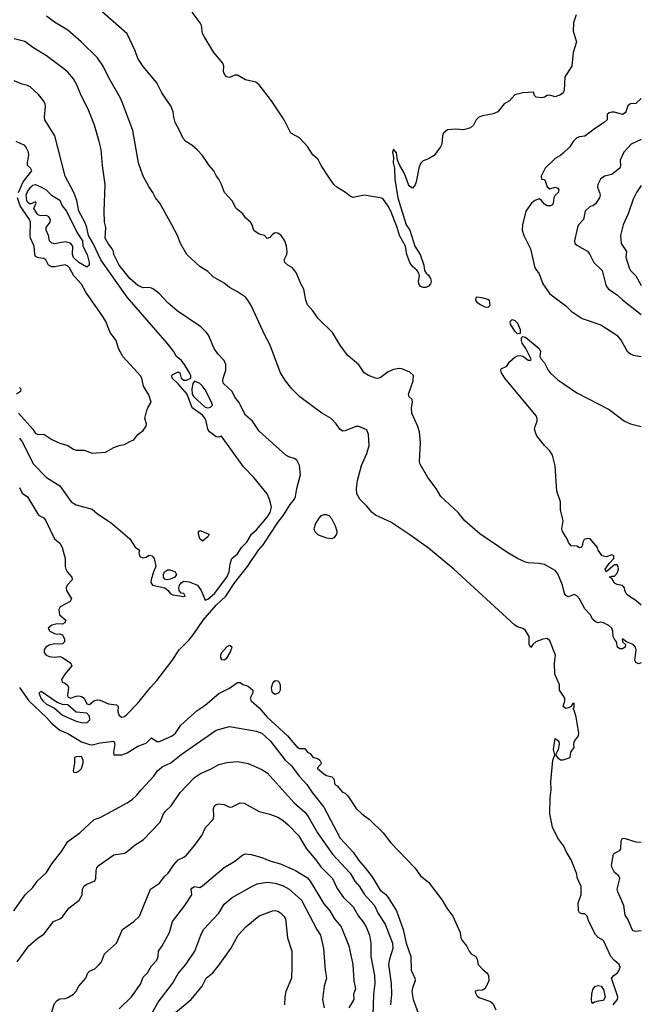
# Model space of a CAD drawing. Header units: metres. Extents: x -51132 to -49532, y -231222 to -229437.
# Tile 107 of 256: x -49647 to -49532, y -230759 to -230576. Entities that reach past the tile are written whole.
import ezdxf

# ---------------------------------------------------------------- set-up
doc = ezdxf.new("R2010")
doc.units = ezdxf.units.M
doc.layers.add('CONTOUR_INDEX', color=1, linetype='Continuous')
doc.layers.add('CONTOUR_INTER', color=3, linetype='Continuous')

msp = doc.modelspace()

# ---------------------------------------------------------------- linework, layer by layer
at = {"layer": 'CONTOUR_INDEX'}
for points, elevation in [([(-49647.08, -230653.39), (-49646.58, -230654.1), (-49644.46, -230658.26), (-49642.08, -230660.71), (-49639.58, -230662.28), (-49637.47, -230665.26), (-49636.58, -230665.83), (-49633.58, -230666.63), (-49632.58, -230667.51), (-49630.08, -230669.17), (-49626.58, -230672.12), (-49625.58, -230673.65), (-49624.82, -230674.26), (-49624.9, -230674.76), (-49624.78, -230675.26), (-49624.58, -230675.47), (-49624.08, -230675.63), (-49623.58, -230675.56), (-49623.08, -230675.19), (-49622.47, -230675.26), (-49622.06, -230675.76), (-49621.74, -230677.26), (-49622.22, -230678.26), (-49622.61, -230679.76), (-49622.69, -230680.26), (-49622.37, -230680.76), (-49620.08, -230681.26), (-49619.49, -230681.76), (-49619.08, -230682.3), (-49618.58, -230682.53), (-49616.58, -230682.84), (-49616.3, -230682.76), (-49616.58, -230682.26), (-49617.08, -230682.2), (-49617.41, -230681.76), (-49617.47, -230681.26), (-49617.36, -230680.76), (-49617.08, -230680.32), (-49616.58, -230680.02), (-49615.58, -230680.09), (-49613.99, -230680.76), (-49613.31, -230681.76), (-49612.58, -230683.52), (-49612.08, -230683.32), (-49610.87, -230682.26), (-49608.56, -230679.26), (-49608.12, -230678.26), (-49607.92, -230676.76), (-49607.64, -230675.76), (-49606.58, -230674.94), (-49605.82, -230673.76), (-49604.86, -230672.76), (-49603.96, -230671.26), (-49603.08, -230670.47), (-49601.08, -230668.08), (-49600.54, -230667.26), (-49600.3, -230666.26), (-49600.58, -230664.93), (-49601.08, -230663.74), (-49603.58, -230660.74), (-49605.46, -230658.76), (-49609.58, -230653.04), (-49610.08, -230653.23), (-49610.58, -230653.15), (-49611.77, -230652.26), (-49612.12, -230651.76), (-49612.39, -230650.26), (-49612.6, -230649.76), (-49613.08, -230649.13), (-49615.03, -230647.76), (-49615.94, -230645.26), (-49617.58, -230643.33), (-49618.75, -230642.26), (-49618.78, -230641.76), (-49618.58, -230641.56), (-49617.58, -230641.1), (-49617.28, -230641.26), (-49617.03, -230642.26), (-49616.58, -230642.66), (-49616.08, -230642.66), (-49615.25, -230642.26), (-49615.26, -230641.76), (-49615.48, -230641.26), (-49616.44, -230639.76), (-49617.08, -230638.93), (-49617.93, -230638.26), (-49618.45, -230637.26), (-49619.63, -230635.76), (-49627.08, -230627.24), (-49631.99, -230620.26), (-49633.4, -230617.26), (-49634.27, -230615.76), (-49634.56, -230614.26), (-49634.92, -230613.26), (-49636.04, -230611.26), (-49636.46, -230609.26), (-49636.97, -230607.76), (-49638.58, -230604.72), (-49640.52, -230597.26), (-49642.38, -230594.26), (-49642.46, -230593.76), (-49642.28, -230591.76), (-49642.34, -230591.26), (-49642.61, -230590.76), (-49643.58, -230589.57), (-49645.08, -230588.11), (-49645.58, -230587.87), (-49646.58, -230587.65), (-49648.08, -230587.01)], 75), ([(-49644.95, -230606.76), (-49644.58, -230606.41), (-49644.08, -230606.29), (-49643, -230606.76), (-49642.1, -230607.26), (-49641.12, -230608.26), (-49639.58, -230609.17), (-49639.16, -230610.26), (-49638.37, -230611.26), (-49636.38, -230615.26), (-49635.35, -230616.76), (-49635.32, -230617.76), (-49634.52, -230619.26), (-49634.17, -230620.76), (-49634.14, -230621.26), (-49634.58, -230621.67), (-49636.08, -230620.75), (-49637.08, -230619.83), (-49637.26, -230619.26), (-49637.17, -230617.76), (-49637.58, -230617.21), (-49638.58, -230616.91), (-49640.58, -230617.3), (-49641.08, -230617.2), (-49641.52, -230616.76), (-49641.69, -230615.76), (-49642.15, -230614.76), (-49642.16, -230614.26), (-49641.4, -230613.26), (-49641.31, -230612.76), (-49641.65, -230612.26), (-49642.08, -230612.03), (-49643.08, -230612.09), (-49643.58, -230611.95), (-49643.78, -230611.76), (-49644.42, -230610.76), (-49644.01, -230609.76), (-49644.08, -230609.51), (-49645.08, -230609.94), (-49645.58, -230609.59), (-49645.74, -230609.26), (-49645.85, -230608.26), (-49645.58, -230607.56), (-49644.95, -230606.76)], 75), ([(-49614.58, -230642.85), (-49614.9, -230643.26), (-49615.07, -230644.26), (-49614.98, -230645.26), (-49614.68, -230645.76), (-49612.58, -230647.68), (-49612.08, -230647.79), (-49611.58, -230647.63), (-49611.25, -230647.26), (-49611.4, -230646.76), (-49612.58, -230644.45), (-49613.06, -230643.76), (-49613.58, -230643.26), (-49614.58, -230642.85)], 75), ([(-49613.85, -230670.76), (-49613.58, -230670.59), (-49611.85, -230671.26), (-49612.08, -230671.76), (-49613.08, -230672.54), (-49613.58, -230672.15), (-49613.85, -230671.26), (-49613.85, -230670.76)], 75), ([(-49620.15, -230678.26), (-49619.58, -230677.9), (-49619.08, -230677.88), (-49618.16, -230678.26), (-49617.93, -230678.76), (-49618.25, -230679.26), (-49619.08, -230679.65), (-49619.67, -230679.76), (-49620.08, -230679.64), (-49620.33, -230679.26), (-49620.34, -230678.76), (-49620.15, -230678.26)], 75), ([(-49641.08, -230760.01), (-49640.58, -230758.47), (-49640.08, -230757.9), (-49639.58, -230757.6), (-49638.58, -230757.53), (-49638.08, -230757.35), (-49637.08, -230756.73), (-49636.58, -230756.18), (-49636.06, -230755.26), (-49634.79, -230753.76), (-49634.4, -230752.76), (-49634.08, -230752.46), (-49633.08, -230752.05), (-49632.28, -230751.26), (-49631.85, -230750.76), (-49631.29, -230749.26), (-49629.08, -230747.29), (-49627.96, -230744.76), (-49625.84, -230743.26), (-49624.78, -230742.26), (-49622.74, -230737.26), (-49621.08, -230736.1), (-49620.08, -230734.82), (-49619.48, -230734.26), (-49618.5, -230732.76), (-49617.61, -230731.76), (-49616.58, -230731.28), (-49616.08, -230730.92), (-49614.58, -230729.14), (-49613.2, -230727.26), (-49612.52, -230725.76), (-49611.13, -230724.26), (-49610.98, -230723.76), (-49611.04, -230722.26), (-49610.83, -230721.76), (-49610.58, -230721.53), (-49610.08, -230721.36), (-49609.08, -230721.5), (-49608.08, -230722), (-49607.58, -230721.93), (-49606.08, -230721.2), (-49605.38, -230721.26), (-49602.58, -230722.79), (-49600.58, -230723.29), (-49599.08, -230723.86), (-49598.08, -230724.49), (-49597.19, -230725.26), (-49595.25, -230727.26), (-49593.78, -230729.76), (-49592.04, -230731.76), (-49591.08, -230733.11), (-49588.96, -230735.26), (-49588.08, -230737.14), (-49586.91, -230738.76), (-49585.08, -230740.54), (-49584.12, -230742.26), (-49583.29, -230743.26), (-49582.68, -230744.26), (-49582.05, -230745.76), (-49581.8, -230747.26), (-49581.84, -230749.76), (-49581.15, -230753.26), (-49581.06, -230754.76), (-49581.3, -230756.76), (-49581.45, -230760.76)], 80)]:
    msp.add_lwpolyline(points, dxfattribs=dict(at, elevation=elevation))
at = {"layer": 'CONTOUR_INTER'}
for points, elevation in [([(-49531.58, -230695.17), (-49532.08, -230695.33), (-49532.58, -230695.11), (-49532.79, -230694.76), (-49532.54, -230692.76), (-49532.68, -230692.26), (-49533.08, -230691.76), (-49534.32, -230691.26), (-49535.08, -230690.72), (-49535.16, -230690.76), (-49535.1, -230691.26), (-49534.54, -230691.76), (-49534.58, -230692.26), (-49535.08, -230692.55), (-49535.58, -230692.55), (-49536.01, -230692.26), (-49536.19, -230691.26), (-49536.58, -230690.8), (-49536.79, -230690.26), (-49536.85, -230689.26), (-49537.08, -230688.76), (-49537.6, -230688.26), (-49538.58, -230687.76), (-49539.08, -230687.63), (-49539.58, -230687.72), (-49540.08, -230687.54), (-49540.58, -230687.14), (-49541.08, -230686.2), (-49542.08, -230685.15), (-49543.04, -230683.26), (-49543.58, -230682.7), (-49544.08, -230682.49), (-49545.08, -230682.91), (-49545.58, -230682.67), (-49545.83, -230682.26), (-49546.2, -230680.76), (-49547.08, -230678.62), (-49547.58, -230678.02), (-49549.58, -230676.89), (-49550.58, -230676.69), (-49552.58, -230676.59), (-49553.08, -230676.44), (-49554.58, -230675.76), (-49556.58, -230674.58), (-49561.58, -230671.21), (-49564.34, -230668.76), (-49565.6, -230667.26), (-49568.83, -230664.26), (-49569.69, -230662.76), (-49571.24, -230660.76), (-49572.66, -230658.26), (-49572.8, -230657.76), (-49572.57, -230654.26), (-49572.81, -230652.26), (-49573.06, -230651.26), (-49574.23, -230648.76), (-49574.29, -230647.76), (-49574.08, -230646.76), (-49574.12, -230646.26), (-49574.67, -230645.76), (-49574.85, -230645.26), (-49573.96, -230642.76), (-49573.92, -230641.76), (-49574.58, -230641.18), (-49576.08, -230640.53), (-49576.58, -230640.5), (-49577.58, -230640.69), (-49578.58, -230641.08), (-49580.08, -230642.19), (-49580.58, -230642.34), (-49580.95, -230642.26), (-49582.24, -230641.76), (-49583.08, -230641.26), (-49584.08, -230639.79), (-49586.08, -230638.07), (-49587.47, -230636.26), (-49588.97, -230633.76), (-49591.58, -230631.18), (-49592.59, -230629.76), (-49593.58, -230628.62), (-49593.89, -230627.76), (-49594.28, -230625.76), (-49594.83, -230624.76), (-49595.63, -230622.76), (-49596.37, -230621.76), (-49597.26, -230621.26), (-49597.82, -230620.76), (-49597.95, -230620.26), (-49597.44, -230619.26), (-49597.38, -230618.76), (-49597.46, -230617.76), (-49597.81, -230616.76), (-49598.5, -230615.76), (-49599.08, -230615.33), (-49599.58, -230615.26), (-49600.08, -230615.58), (-49600.58, -230616.14), (-49601.08, -230616.31), (-49601.59, -230615.76), (-49602.58, -230615.52), (-49603.58, -230614.83), (-49603.88, -230613.76), (-49604.16, -230613.26), (-49605.08, -230612.48), (-49605.62, -230611.76), (-49606.82, -230610.76), (-49607.58, -230609.33), (-49609.03, -230607.76), (-49609.55, -230606.26), (-49610.08, -230605.28), (-49610.5, -230604.76), (-49611, -230603.76), (-49611.88, -230602.76), (-49613.08, -230600.87), (-49614.08, -230599.83), (-49615.08, -230598.97), (-49616.2, -230598.26), (-49616.7, -230597.76), (-49617.35, -230596.26), (-49618.19, -230594.76), (-49618.43, -230593.76), (-49618.51, -230592.76), (-49618.91, -230591.76), (-49620.62, -230589.26), (-49621.58, -230587.38), (-49624.08, -230584.34), (-49625.08, -230582.85), (-49625.58, -230581.45), (-49627.09, -230578.26), (-49632.79, -230573.26)], 78), ([(-49536.81, -230758.76), (-49536.01, -230757.76), (-49535.92, -230757.26), (-49537.1, -230753.76), (-49536.71, -230753.26), (-49536.02, -230752.76), (-49535.68, -230752.26), (-49535.58, -230751.83), (-49535.43, -230751.76), (-49535.58, -230751.65), (-49535.67, -230751.26), (-49536.58, -230750.49), (-49537.23, -230749.76), (-49538.58, -230746.77), (-49539.58, -230746.23), (-49540.08, -230745.64), (-49541.34, -230743.26), (-49541.66, -230742.26), (-49542.08, -230741.8), (-49542.58, -230741.81), (-49543.08, -230741.64), (-49543.22, -230741.26), (-49543.28, -230739.76), (-49542.76, -230738.26), (-49542.74, -230736.76), (-49543.41, -230735.26), (-49543.64, -230734.26), (-49544.63, -230731.76), (-49545.56, -230730.26), (-49545.95, -230729.26), (-49547.08, -230727.76), (-49548.08, -230725.72), (-49548.54, -230723.26), (-49548.5, -230720.26), (-49548.33, -230718.76), (-49548.4, -230717.26), (-49548.01, -230713.26), (-49547.63, -230712.26), (-49547.9, -230711.26), (-49547.58, -230709.22), (-49546.9, -230709.76), (-49546.82, -230710.26), (-49547.05, -230711.26), (-49547.51, -230712.26), (-49547.13, -230712.76), (-49546.58, -230713.19), (-49546.08, -230713.17), (-49544.82, -230712.76), (-49544.69, -230711.76), (-49544.08, -230710.89), (-49544.1, -230710.26), (-49543.96, -230709.76), (-49543.22, -230708.76), (-49543.2, -230708.26), (-49543.7, -230705.26), (-49544.08, -230703.96), (-49544.25, -230703.76), (-49544.08, -230703.35), (-49544.08, -230702.69), (-49544.31, -230702.76), (-49544.62, -230703.26), (-49545.08, -230703.55), (-49545.58, -230703.64), (-49546.11, -230703.26), (-49545.79, -230702.26), (-49545.79, -230701.76), (-49546.77, -230700.26), (-49546.8, -230699.26), (-49547.64, -230697.26), (-49547.7, -230695.26), (-49547.49, -230693.76), (-49548.58, -230691.1), (-49549.08, -230690.64), (-49549.88, -230690.76), (-49551.17, -230691.26), (-49551.74, -230691.76), (-49552.08, -230692.32), (-49552.38, -230691.76), (-49552.38, -230690.26), (-49553.08, -230689.14), (-49553.58, -230688.77), (-49554.58, -230688.48), (-49555.08, -230688.15), (-49566.43, -230677.76), (-49571.08, -230673.89), (-49574.58, -230671.36), (-49578.08, -230669.04), (-49580.94, -230667.76), (-49581.59, -230667.26), (-49582.58, -230666.03), (-49583.86, -230664.76), (-49584.42, -230663.76), (-49584.5, -230662.76), (-49584.31, -230661.26), (-49583.58, -230658.5), (-49582.58, -230656.25), (-49582.14, -230654.76), (-49582.24, -230652.76), (-49582.58, -230651.87), (-49584.08, -230651.24), (-49584.58, -230651.23), (-49586.58, -230652.06), (-49587.08, -230652.12), (-49587.57, -230651.76), (-49588.24, -230650.76), (-49589.17, -230649.76), (-49590.93, -230648.76), (-49595.04, -230645.76), (-49596.48, -230644.26), (-49597.66, -230642.76), (-49598.62, -230641.26), (-49600.58, -230636.02), (-49601.52, -230634.26), (-49604.02, -230628.76), (-49604.64, -230627.76), (-49605.08, -230627.24), (-49606.58, -230626.21), (-49608.08, -230625.41), (-49609.08, -230624.62), (-49611.08, -230623.46), (-49612.08, -230622.46), (-49613.58, -230621.52), (-49615.99, -230619.26), (-49617.17, -230617.26), (-49617.72, -230615.76), (-49618.77, -230613.76), (-49621.04, -230609.76), (-49621.83, -230608.76), (-49622.29, -230607.76), (-49623.08, -230606.68), (-49624.12, -230604.76), (-49624.96, -230602.26), (-49626.04, -230596.26), (-49627.87, -230591.26), (-49628.32, -230590.26), (-49630.58, -230586.36), (-49631.54, -230584.26), (-49632.61, -230582.76), (-49635.61, -230579.76), (-49638.08, -230577.59), (-49640.58, -230576.09), (-49642.08, -230575.01)], 77), ([(-49543.71, -230574.76), (-49544.2, -230576.26), (-49544.25, -230577.76), (-49543.62, -230579.76), (-49544.22, -230581.76), (-49544.49, -230584.26), (-49545.78, -230586.26), (-49545.9, -230588.76), (-49546.1, -230589.26), (-49546.58, -230589.64), (-49547.58, -230590), (-49548.58, -230589.66), (-49549.08, -230589.74), (-49549.58, -230590.08), (-49550.08, -230590.19), (-49551.08, -230590.04), (-49551.42, -230589.76), (-49551.58, -230589.15), (-49553.58, -230589.23), (-49555.08, -230589.64), (-49556.08, -230590.73), (-49557.03, -230591.26), (-49558.24, -230592.76), (-49559.08, -230593.15), (-49561.08, -230593.49), (-49561.79, -230593.76), (-49562.26, -230594.26), (-49562.72, -230595.26), (-49563.32, -230595.76), (-49564.58, -230596.1), (-49566.08, -230596.02), (-49567.58, -230596.14), (-49568.3, -230596.76), (-49568.51, -230597.26), (-49568.66, -230598.76), (-49568.87, -230599.26), (-49570.08, -230600.88), (-49571.08, -230601.54), (-49572.08, -230601.9), (-49572.58, -230602.36), (-49572.9, -230603.26), (-49573.37, -230605.76), (-49573.58, -230606.33), (-49574.08, -230606.95), (-49574.58, -230606.66), (-49574.81, -230606.26), (-49575.56, -230604.26), (-49576.46, -230602.76), (-49576.89, -230601.76), (-49577.08, -230600.42), (-49577.58, -230599.73), (-49577.81, -230600.26), (-49577.62, -230601.26), (-49577.65, -230602.26), (-49577.43, -230603.26), (-49577.39, -230605.26), (-49576.79, -230608.76), (-49575.26, -230613.76), (-49574.59, -230614.76), (-49573.66, -230617.76), (-49572.66, -230619.26), (-49571.99, -230621.26), (-49571.87, -230622.26), (-49571.56, -230622.76), (-49571.08, -230623.14), (-49570.73, -230623.76), (-49570.64, -230624.26), (-49570.74, -230624.76), (-49571.08, -230625.16), (-49571.58, -230625.42), (-49572.08, -230625.44), (-49572.58, -230625.21), (-49572.88, -230624.76), (-49572.99, -230624.26), (-49572.8, -230623.26), (-49572.88, -230622.76), (-49573.24, -230622.26), (-49574.08, -230621.51), (-49574.58, -230620.76), (-49575.15, -230619.26), (-49575.38, -230617.76), (-49576.48, -230615.76), (-49576.92, -230614.26), (-49578.08, -230611.26), (-49578.58, -230610.31), (-49579.58, -230608.91), (-49580.08, -230608.73), (-49583.08, -230608.25), (-49585.08, -230608.67), (-49585.58, -230608.52), (-49586.54, -230607.76), (-49588.15, -230606.76), (-49588.67, -230606.26), (-49589.76, -230604.76), (-49591.02, -230602.76), (-49591.58, -230601.64), (-49592.59, -230600.76), (-49593.58, -230599.19), (-49595.08, -230597.6), (-49596.68, -230596.76), (-49597.94, -230594.26), (-49598.88, -230592.76), (-49600.25, -230590.76), (-49602.58, -230587.75), (-49603.19, -230587.26), (-49605.08, -230586.8), (-49606.58, -230585.93), (-49607.08, -230585.93), (-49608.08, -230586.38), (-49608.62, -230586.26), (-49609.08, -230585.64), (-49609.17, -230585.26), (-49609.13, -230584.26), (-49609.3, -230583.76), (-49610.99, -230581.76), (-49612.78, -230578.76), (-49613.08, -230578.19), (-49613.3, -230576.76), (-49613.51, -230576.26), (-49614.99, -230574.26)], 79), ([(-49647.08, -230662.57), (-49646.58, -230663.64), (-49645.58, -230664.3), (-49643.58, -230667.71), (-49642.58, -230668.24), (-49642.19, -230668.76), (-49640.58, -230672.13), (-49639.58, -230672.96), (-49639.17, -230673.76), (-49638.6, -230675.76), (-49638.57, -230677.26), (-49638.45, -230677.76), (-49638.22, -230678.26), (-49637.38, -230679.26), (-49637.28, -230679.76), (-49638.22, -230680.76), (-49638.44, -230681.26), (-49638.34, -230681.76), (-49637.44, -230683.26), (-49637.66, -230683.76), (-49639.52, -230684.76), (-49639.75, -230685.26), (-49639.63, -230686.26), (-49638.49, -230687.26), (-49638.58, -230687.55), (-49638.69, -230687.76), (-49639.08, -230687.97), (-49640.08, -230687.94), (-49641.08, -230688.17), (-49641.73, -230688.76), (-49641.46, -230689.26), (-49640.58, -230689.75), (-49640.08, -230689.87), (-49639.58, -230689.8), (-49639.08, -230689.98), (-49638.73, -230690.76), (-49638.73, -230691.26), (-49639.08, -230691.65), (-49639.58, -230691.73), (-49640.58, -230691.63), (-49641.58, -230691.88), (-49642.2, -230692.26), (-49642.47, -230692.76), (-49642.51, -230693.26), (-49642.12, -230693.76), (-49641.58, -230693.99), (-49640.58, -230694.13), (-49639.58, -230693.98), (-49639.08, -230694.19), (-49637.55, -230695.26), (-49637.39, -230695.76), (-49638.65, -230697.26), (-49639.27, -230698.26), (-49639.15, -230698.76), (-49638.58, -230698.93), (-49638.08, -230699.39), (-49637.98, -230699.76), (-49638.19, -230701.26), (-49638.08, -230701.51), (-49637.58, -230701.74), (-49636.58, -230701.38), (-49636.08, -230701.3), (-49635.58, -230701.4), (-49635.08, -230701.77), (-49634.58, -230702.82), (-49634.08, -230702.94), (-49633.25, -230702.26), (-49632.58, -230702.04), (-49632.08, -230702.1), (-49630.58, -230702.77), (-49629.08, -230702.98), (-49628.75, -230703.26), (-49628.83, -230704.26), (-49628.58, -230704.98), (-49628.08, -230705.3), (-49627.58, -230705.12), (-49627.15, -230704.76), (-49625.17, -230702.76), (-49622.77, -230699.76), (-49621.58, -230698.48), (-49618.71, -230694.76), (-49617.43, -230692.76), (-49615.58, -230690.89), (-49614.68, -230689.76), (-49612.99, -230687.26), (-49610.58, -230684.46), (-49608.76, -230682.76), (-49607.1, -230680.26), (-49604.74, -230677.26), (-49602.67, -230674.26), (-49601.84, -230673.26), (-49599.08, -230669.07), (-49598.03, -230667.76), (-49596.83, -230665.76), (-49596.02, -230664.76), (-49595.81, -230664.26), (-49595.59, -230662.76), (-49594.91, -230660.26), (-49595.08, -230658.5), (-49595.58, -230657.53), (-49596.08, -230657.23), (-49597.08, -230656.91), (-49597.58, -230656.57), (-49602.58, -230652.1), (-49603.78, -230650.26), (-49605.08, -230649.17), (-49606.32, -230646.76), (-49607.08, -230645.8), (-49607.59, -230644.76), (-49609.2, -230643.26), (-49609.34, -230642.76), (-49609.27, -230642.26), (-49608.77, -230640.76), (-49608.73, -230639.76), (-49609.08, -230638.99), (-49610.22, -230637.76), (-49610.94, -230636.76), (-49611.98, -230634.26), (-49612.34, -230633.76), (-49613.39, -230632.76), (-49617.81, -230629.76), (-49619.54, -230628.26), (-49621.08, -230626.58), (-49622.2, -230625.76), (-49622.58, -230625.54), (-49623.08, -230625.45), (-49624.08, -230625.49), (-49625.08, -230625.06), (-49626.58, -230623.75), (-49628.57, -230621.26), (-49629.58, -230619.29), (-49629.65, -230618.76), (-49629.88, -230618.26), (-49630.63, -230617.26), (-49631.14, -230616.26), (-49631.04, -230614.26), (-49631.32, -230613.26), (-49631.38, -230611.26), (-49631.18, -230606.26), (-49631.68, -230602.76), (-49631.93, -230599.76), (-49632.26, -230598.26), (-49633.14, -230595.26), (-49634.32, -230592.26), (-49635.6, -230589.76), (-49636.43, -230587.76), (-49637.08, -230586.62), (-49638.08, -230585.43), (-49638.85, -230584.76), (-49642.08, -230582.38), (-49644.58, -230580.8), (-49646.08, -230579.68), (-49648.08, -230579.21)], 76), ([(-49531.58, -230590.3), (-49532.58, -230591.2), (-49533.58, -230591.31), (-49534.08, -230591.65), (-49534.43, -230592.76), (-49534.58, -230592.99), (-49535.08, -230593.29), (-49536.58, -230592.85), (-49537.08, -230592.81), (-49537.58, -230592.93), (-49537.92, -230593.26), (-49537.91, -230594.26), (-49538.46, -230594.76), (-49540.08, -230595.78), (-49542.08, -230597.3), (-49543.08, -230597.43), (-49543.58, -230597.63), (-49544.22, -230598.26), (-49544.87, -230599.26), (-49546.08, -230600.45), (-49546.58, -230600.88), (-49547.58, -230601.43), (-49549.45, -230603.26), (-49550.15, -230604.76), (-49550.09, -230605.26), (-49549.58, -230605.37), (-49549.35, -230605.76), (-49549.08, -230606.72), (-49548.58, -230607.1), (-49547.58, -230606.78), (-49547.08, -230606.95), (-49546.89, -230607.26), (-49547.04, -230607.76), (-49547.55, -230608.26), (-49547.82, -230608.76), (-49547.93, -230609.76), (-49548.08, -230610.05), (-49548.44, -230610.26), (-49549.08, -230610.23), (-49549.58, -230609.96), (-49550.14, -230609.26), (-49550.58, -230608.93), (-49551.36, -230609.26), (-49552, -230609.76), (-49553.05, -230611.26), (-49553.63, -230613.76), (-49553.71, -230614.76), (-49553.43, -230615.76), (-49552.16, -230618.26), (-49551.34, -230621.76), (-49550.58, -230622.86), (-49549.9, -230624.76), (-49548.58, -230626.58), (-49545.58, -230628.83), (-49544.58, -230629.8), (-49542.58, -230631.17), (-49539.08, -230632.35), (-49536.15, -230634.26), (-49535.32, -230635.26), (-49534.18, -230637.26), (-49533.58, -230637.77), (-49533.08, -230637.99), (-49531.58, -230638.25)], 78), ([(-49647.25, -230607.76), (-49646.38, -230605.76), (-49644.8, -230603.76), (-49645.05, -230603.26), (-49645.58, -230602.76), (-49645.62, -230602.26), (-49645.33, -230600.76), (-49645.43, -230600.26), (-49645.9, -230599.26), (-49646.08, -230599.05), (-49647.68, -230598.26)], 74), ([(-49531.58, -230597.92), (-49533.46, -230598.76), (-49534.8, -230600.26), (-49535.48, -230601.76), (-49535.43, -230602.76), (-49535.56, -230603.26), (-49537.08, -230604.4), (-49538.44, -230604.76), (-49539.13, -230605.26), (-49539.65, -230606.26), (-49539.7, -230606.76), (-49539.33, -230607.76), (-49539.25, -230608.26), (-49539.36, -230608.76), (-49540.08, -230609.86), (-49540.58, -230610.22), (-49541.08, -230610.39), (-49542.03, -230611.26), (-49542.3, -230612.76), (-49543.22, -230613.76), (-49543.43, -230614.26), (-49543.99, -230616.76), (-49543.91, -230617.26), (-49543.58, -230617.58), (-49541.58, -230618.67), (-49541.13, -230619.26), (-49540.38, -230620.76), (-49538.82, -230622.26), (-49538.25, -230624.76), (-49538.07, -230625.26), (-49537.65, -230625.76), (-49536.08, -230626.79), (-49535.08, -230627.72), (-49531.58, -230630.44)], 77), ([(-49531.58, -230606.45), (-49532.5, -230607.76), (-49533.08, -230609.02), (-49534.03, -230611.76), (-49534.94, -230613.76), (-49535.47, -230615.76), (-49535.3, -230617.26), (-49534.34, -230618.76), (-49534.46, -230619.76), (-49533.84, -230621.76), (-49533.58, -230622.26), (-49532.58, -230623.28), (-49531.58, -230625.04)], 76), ([(-49647.26, -230648.76), (-49644.62, -230651.76), (-49644.08, -230652.54), (-49643.58, -230652.73), (-49642.58, -230652.7), (-49641.08, -230653.65), (-49639.58, -230654.34), (-49638.13, -230654.76), (-49637.08, -230655.47), (-49636.58, -230655.64), (-49635.08, -230655.68), (-49633.58, -230656.22), (-49631.08, -230656.05), (-49629.58, -230655.14), (-49628.58, -230654.77), (-49627.58, -230654.59), (-49626.58, -230654.02), (-49625.87, -230653.76), (-49625.08, -230652.72), (-49624.08, -230652), (-49623.58, -230651.18), (-49623.52, -230650.76), (-49623.79, -230649.76), (-49623.43, -230648.26), (-49623.26, -230647.76), (-49622.61, -230646.76), (-49623.08, -230645.35), (-49624.04, -230643.76), (-49624.36, -230642.26), (-49624.58, -230641.85), (-49627.87, -230638.26), (-49628.69, -230636.76), (-49629.13, -230635.26), (-49630.24, -230633.76), (-49631.04, -230631.76), (-49631.58, -230630.83), (-49634.77, -230626.26), (-49635.58, -230624.82), (-49636.96, -230623.26), (-49637.8, -230621.76), (-49638.08, -230621.44), (-49638.58, -230621.22), (-49640.58, -230621.6), (-49641.08, -230621.59), (-49641.68, -230621.26), (-49642.21, -230620.26), (-49642.58, -230620.01), (-49643.58, -230619.89), (-49644.08, -230619.64), (-49644.24, -230619.26), (-49644.37, -230617.76), (-49645.04, -230616.26), (-49645.12, -230615.76), (-49645.01, -230613.26), (-49645.21, -230612.76), (-49646.97, -230610.26), (-49647.45, -230608.76)], 74), ([(-49562.27, -230627.26), (-49562.08, -230627.16), (-49561.24, -230627.26), (-49560.08, -230627.59), (-49559.87, -230627.76), (-49559.72, -230628.76), (-49560.08, -230629.14), (-49560.58, -230629.07), (-49561.58, -230628.58), (-49561.99, -230628.26), (-49562.3, -230627.76), (-49562.27, -230627.26)], 79), ([(-49555.96, -230631.76), (-49555.58, -230631.35), (-49555.08, -230631.54), (-49554.58, -230632.04), (-49554.08, -230633.2), (-49554.08, -230633.99), (-49554.58, -230634.04), (-49555.08, -230633.53), (-49555.89, -230632.26), (-49555.96, -230631.76)], 79), ([(-49531.58, -230684.48), (-49532.58, -230683.56), (-49533.58, -230683), (-49534.08, -230682.58), (-49534.38, -230682.26), (-49534.66, -230681.76), (-49534.72, -230681.26), (-49535.08, -230680.82), (-49536.08, -230680.64), (-49536.58, -230680.35), (-49537.08, -230679.53), (-49537.46, -230679.26), (-49537.08, -230679.08), (-49536.58, -230679.05), (-49536.08, -230678.49), (-49535.79, -230677.76), (-49535.87, -230677.26), (-49536.08, -230676.97), (-49536.58, -230676.93), (-49538.1, -230678.26), (-49538.28, -230677.76), (-49537.58, -230676.72), (-49536.71, -230675.76), (-49536.69, -230675.26), (-49537.08, -230675.1), (-49538.08, -230675.46), (-49538.82, -230675.26), (-49539.58, -230674.26), (-49539.74, -230673.76), (-49541.08, -230672.12), (-49541.58, -230672.04), (-49542.21, -230672.26), (-49542.45, -230672.76), (-49542.58, -230673.5), (-49542.8, -230673.76), (-49543.08, -230673.83), (-49543.58, -230673.5), (-49544.58, -230673.42), (-49545.08, -230672.79), (-49545.28, -230672.26), (-49546.22, -230670.76), (-49546.32, -230670.26), (-49546.08, -230668.76), (-49546.57, -230666.76), (-49546.61, -230665.26), (-49547.28, -230663.26), (-49547.58, -230658.54), (-49548.08, -230656.61), (-49548.58, -230655.8), (-49549.58, -230654.77), (-49550.79, -230653.26), (-49551.08, -230652.72), (-49551.39, -230651.76), (-49551.32, -230651.26), (-49550.9, -230650.26), (-49550.9, -230649.76), (-49551.14, -230649.26), (-49556.94, -230642.26), (-49557.52, -230641.26), (-49557.65, -230640.76), (-49557.58, -230640.54), (-49556.58, -230640.02), (-49556.08, -230639.21), (-49555.08, -230638.37), (-49554.58, -230638.11), (-49554.08, -230638.06), (-49553.58, -230638.2), (-49552.58, -230638.94), (-49552.08, -230638.94), (-49552.02, -230638.76), (-49553.03, -230636.76), (-49553.7, -230635.76), (-49553.84, -230635.26), (-49553.85, -230634.76), (-49553.58, -230634.52), (-49553.08, -230634.66), (-49550.53, -230636.76), (-49550.29, -230637.26), (-49550.42, -230638.26), (-49550.21, -230638.76), (-49549.58, -230639.39), (-49548.89, -230640.76), (-49548.49, -230641.26), (-49547.08, -230642.6), (-49543.58, -230644.97), (-49537.58, -230648.1), (-49534.68, -230650.26), (-49533.58, -230650.76), (-49531.58, -230651.27)], 79), ([(-49647.08, -230644.02), (-49646.85, -230644.26), (-49646.9, -230644.76), (-49647.62, -230645.26)], 74), ([(-49590.58, -230667.65), (-49591.08, -230667.88), (-49591.47, -230668.26), (-49592.13, -230669.26), (-49592.42, -230670.26), (-49592.22, -230670.76), (-49591.58, -230671.37), (-49590.08, -230671.96), (-49589.08, -230672.09), (-49588.58, -230671.89), (-49588.14, -230671.26), (-49588.1, -230670.76), (-49588.38, -230669.76), (-49589.08, -230668.4), (-49589.58, -230667.86), (-49590.08, -230667.64), (-49590.58, -230667.65)], 76), ([(-49608.58, -230692.19), (-49609.58, -230693.34), (-49609.74, -230693.76), (-49609.74, -230694.26), (-49609.58, -230694.53), (-49609.08, -230694.59), (-49608.58, -230694.28), (-49607.98, -230693.26), (-49607.6, -230692.26), (-49608.08, -230691.98), (-49608.58, -230692.19)], 76), ([(-49647.1, -230699.76), (-49645.37, -230702.26), (-49642.08, -230705.31), (-49641.08, -230706.46), (-49639.58, -230707.7), (-49638.08, -230708.28), (-49635.58, -230709.88), (-49634.08, -230710.36), (-49633.58, -230710.41), (-49632.08, -230710.07), (-49629.58, -230709.75), (-49629.36, -230710.26), (-49629.65, -230711.76), (-49629.58, -230712.26), (-49628.08, -230712.25), (-49627.08, -230711.88), (-49625.08, -230710.67), (-49623.58, -230710.11), (-49622.58, -230709.1), (-49621.58, -230709.79), (-49621.08, -230709.77), (-49618.75, -230708.76), (-49618.1, -230708.26), (-49617.13, -230706.76), (-49614.08, -230704.04), (-49612.58, -230703.02), (-49610.08, -230700.88), (-49608.08, -230699.91), (-49606.58, -230698.84), (-49606.08, -230698.81), (-49605.58, -230699.18), (-49604.58, -230699.51), (-49603.73, -230700.26), (-49603.71, -230700.76), (-49604.22, -230701.76), (-49604.08, -230702.26), (-49602.58, -230703.56), (-49601.08, -230705.27), (-49597.3, -230708.76), (-49595.58, -230710.78), (-49595.08, -230711.08), (-49594.08, -230711.12), (-49593.58, -230711.76), (-49593.08, -230712), (-49592.58, -230712.72), (-49591.58, -230713.01), (-49591.31, -230713.26), (-49591.05, -230713.76), (-49591.08, -230714.03), (-49591.78, -230714.76), (-49590.58, -230715.8), (-49590.08, -230716.09), (-49589.08, -230716.36), (-49588.71, -230716.76), (-49588.48, -230717.76), (-49588.08, -230718.03), (-49587.08, -230719.21), (-49586.58, -230719.37), (-49586.08, -230719.87), (-49584.57, -230722.26), (-49583.52, -230723.26), (-49582.08, -230724.27), (-49579.56, -230726.76), (-49578.08, -230728.65), (-49573.65, -230733.26), (-49572.59, -230734.76), (-49571.08, -230735.93), (-49568.6, -230739.26), (-49567.71, -230740.76), (-49566.6, -230742.26), (-49565.2, -230745.26), (-49565.09, -230746.26), (-49564.86, -230746.76), (-49564.08, -230747.78), (-49563.58, -230748.78), (-49563.17, -230749.26), (-49562.34, -230749.76), (-49562.07, -230750.26), (-49561.87, -230751.26), (-49561.08, -230752.12), (-49560.29, -230752.76), (-49559.97, -230753.26), (-49559.93, -230754.26), (-49560.58, -230755.72), (-49561.08, -230756.02), (-49562.08, -230756.04), (-49562.5, -230756.26), (-49562.28, -230756.76), (-49562.08, -230757.09), (-49561.58, -230757.43), (-49559.58, -230758.1), (-49559.08, -230758.55), (-49558.58, -230759.68)], 77), ([(-49599.95, -230698.76), (-49599.58, -230698.46), (-49599.08, -230698.53), (-49598.84, -230698.76), (-49598.66, -230699.26), (-49598.67, -230700.26), (-49598.92, -230700.76), (-49599.58, -230701.04), (-49600.06, -230700.76), (-49600.19, -230700.26), (-49600.27, -230699.76), (-49599.95, -230698.76)], 77), ([(-49643.08, -230700.53), (-49643.47, -230700.76), (-49643.13, -230701.76), (-49642.77, -230702.26), (-49642.08, -230702.87), (-49640.58, -230703.61), (-49639.08, -230704.9), (-49636.58, -230705.99), (-49635.58, -230706.29), (-49634.58, -230706.31), (-49634, -230705.76), (-49634.08, -230705.09), (-49634.58, -230704.54), (-49636.58, -230704.32), (-49638.08, -230702.95), (-49639.08, -230702.89), (-49640.08, -230702.55), (-49643.08, -230700.53)], 76), ([(-49648.15, -230741.26), (-49646.06, -230738.26), (-49644.58, -230736.91), (-49643.78, -230735.76), (-49642.08, -230734.16), (-49641.08, -230732.5), (-49639.25, -230730.26), (-49638.08, -230728.35), (-49635.89, -230726.76), (-49633.21, -230724.26), (-49632.08, -230723.92), (-49627.08, -230721.21), (-49626.08, -230720.49), (-49625.27, -230719.76), (-49624.49, -230718.76), (-49622.12, -230716.26), (-49621.43, -230715.26), (-49620.58, -230714.47), (-49619, -230713.76), (-49617.08, -230712.22), (-49610.58, -230707.68), (-49608.08, -230707.01), (-49603.08, -230707.85), (-49602.08, -230708.22), (-49600.48, -230709.76), (-49597.74, -230713.26), (-49596.58, -230714.29), (-49595.13, -230716.26), (-49593.73, -230717.76), (-49592.73, -230719.26), (-49590.58, -230721.97), (-49587.51, -230727.76), (-49585.08, -230730.34), (-49584.08, -230731.88), (-49582.86, -230733.26), (-49581.58, -230734.97), (-49580.08, -230737.4), (-49579.08, -230738.18), (-49578.58, -230738.76), (-49577.03, -230741.26), (-49575.84, -230744.76), (-49575.24, -230747.26), (-49574.42, -230749.76), (-49574.3, -230752.26), (-49573.66, -230753.76), (-49573.6, -230754.26), (-49574.08, -230755.54), (-49574.21, -230756.26), (-49573.97, -230757.76), (-49572.86, -230760.76)], 78), ([(-49636.58, -230712.62), (-49636.84, -230712.76), (-49636.85, -230713.76), (-49637.13, -230715.26), (-49637.08, -230715.49), (-49636.58, -230715.57), (-49636.08, -230715.32), (-49635.58, -230714.81), (-49635.25, -230713.76), (-49635.27, -230713.26), (-49635.58, -230712.6), (-49636.58, -230712.62)], 77), ([(-49647.53, -230750.76), (-49645.36, -230747.76), (-49643.61, -230746.26), (-49642.58, -230745.58), (-49640.74, -230743.26), (-49639.58, -230742.76), (-49639.08, -230742.36), (-49637.94, -230740.76), (-49635.98, -230739.26), (-49635.44, -230738.26), (-49635.37, -230737.26), (-49635.08, -230736.62), (-49634.58, -230736.28), (-49633.08, -230735.67), (-49632.92, -230735.26), (-49632.86, -230733.76), (-49632.7, -230733.26), (-49632.28, -230732.76), (-49629.58, -230730.88), (-49627.58, -230730.53), (-49627.1, -230730.26), (-49625.58, -230729.01), (-49624.08, -230728.08), (-49620.97, -230724.76), (-49620.31, -230723.26), (-49619.94, -230722.76), (-49618.91, -230721.76), (-49617.23, -230719.26), (-49614.58, -230716.49), (-49613.49, -230715.76), (-49611.58, -230714.92), (-49610.08, -230714.06), (-49608.58, -230713.67), (-49606.58, -230713.48), (-49604.58, -230713.88), (-49602.08, -230715), (-49601.08, -230715.64), (-49596.08, -230721.17), (-49594.08, -230722.95), (-49593.48, -230723.76), (-49591.74, -230726.76), (-49588.96, -230730.76), (-49585.64, -230734.26), (-49584.8, -230735.76), (-49583.92, -230736.76), (-49583.08, -230738.19), (-49581.11, -230740.26), (-49580.44, -230741.76), (-49579.13, -230743.76), (-49577.8, -230747.26), (-49577.71, -230748.26), (-49578.36, -230750.26), (-49578.51, -230751.26), (-49578.06, -230754.76), (-49578.01, -230756.76), (-49578.16, -230758.76)], 79), ([(-49531.58, -230744.95), (-49532.58, -230745.12), (-49533.08, -230744.96), (-49533.29, -230744.76), (-49534.08, -230742.84), (-49534.58, -230742.06), (-49534.81, -230740.26), (-49535.97, -230737.76), (-49536.09, -230737.26), (-49535.58, -230735.26), (-49535.76, -230734.76), (-49536.58, -230734.16), (-49537.02, -230733.26), (-49537.11, -230732.76), (-49536.73, -230730.76), (-49536.58, -230730.53), (-49535.58, -230730.04), (-49535.4, -230729.76), (-49535.33, -230728.26), (-49535.1, -230727.76), (-49534.58, -230727.79), (-49532.58, -230728.45), (-49531.58, -230728.5)], 78), ([(-49628.58, -230759.45), (-49626.3, -230757.26), (-49624.58, -230754.91), (-49624.08, -230753.61), (-49623.3, -230752.76), (-49622.58, -230751.49), (-49621.58, -230750.45), (-49621.3, -230749.76), (-49621.29, -230748.76), (-49620.58, -230747.74), (-49619.21, -230745.26), (-49618.69, -230743.26), (-49616.4, -230740.26), (-49615.09, -230738.26), (-49615.19, -230737.26), (-49615.08, -230737.04), (-49614.58, -230736.74), (-49613.58, -230736.92), (-49613.08, -230736.63), (-49609.08, -230733.22), (-49607.08, -230732.06), (-49605.58, -230730.88), (-49605.08, -230730.67), (-49604.08, -230730.77), (-49602.08, -230731.38), (-49600.58, -230731.99), (-49598.58, -230732.54), (-49595.82, -230733.76), (-49593.58, -230735.14), (-49593.08, -230735.72), (-49590.58, -230739.95), (-49589.44, -230741.26), (-49588.54, -230742.76), (-49587.34, -230744.26), (-49585.89, -230747.76), (-49585.14, -230751.26), (-49584.97, -230754.26), (-49584.66, -230755.76), (-49585.01, -230756.76), (-49584.97, -230757.76), (-49585.88, -230759.26)], 81), ([(-49622.58, -230760.49), (-49621.32, -230758.26), (-49618.65, -230754.76), (-49617.58, -230752.92), (-49616.18, -230751.26), (-49614.51, -230748.76), (-49613.43, -230745.76), (-49612.88, -230744.76), (-49610.08, -230741.68), (-49609.08, -230740.03), (-49607.58, -230738.8), (-49604.08, -230736.77), (-49602.95, -230736.26), (-49601.08, -230735.96), (-49599.58, -230736.14), (-49598.08, -230736.62), (-49597.02, -230737.26), (-49594.68, -230739.26), (-49591.84, -230744.76), (-49591.19, -230745.76), (-49590.6, -230748.26), (-49590.31, -230752.26), (-49590.03, -230753.76), (-49590.47, -230755.26), (-49590.82, -230757.76), (-49590.52, -230759.26)], 82), ([(-49618.08, -230760.13), (-49615.19, -230757.76), (-49613.17, -230755.26), (-49612.42, -230753.76), (-49611.19, -230752.76), (-49609.93, -230751.26), (-49607.85, -230748.26), (-49606.44, -230745.76), (-49605.05, -230744.26), (-49602.58, -230742.22), (-49600.08, -230741.27), (-49599.58, -230741.2), (-49599.08, -230741.32), (-49598.58, -230741.62), (-49597.98, -230742.26), (-49597.69, -230742.76), (-49597.28, -230746.26), (-49596.5, -230748.76), (-49596.48, -230751.76), (-49596.56, -230753.76), (-49597.63, -230756.26), (-49597.81, -230757.26), (-49597.83, -230758.76)], 83), ([(-49540.12, -230755.26), (-49539.58, -230755.15), (-49539.06, -230755.26), (-49538.58, -230755.85), (-49538.31, -230757.26), (-49538.58, -230757.91), (-49539.58, -230758.02), (-49540.29, -230758.26), (-49540.58, -230758.5), (-49540.75, -230758.26), (-49540.81, -230757.76), (-49540.75, -230756.76), (-49540.58, -230755.88), (-49540.12, -230755.26)], 77)]:
    msp.add_lwpolyline(points, dxfattribs=dict(at, elevation=elevation))

doc.saveas('drawing.dxf')
